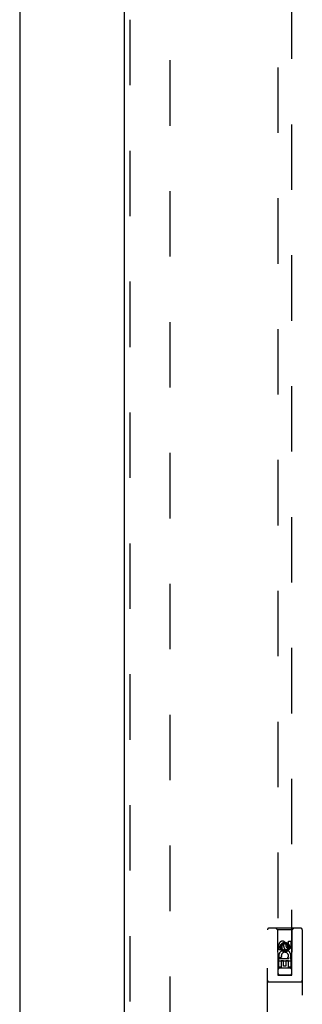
# Model space of a CAD drawing. Header units: inches. Extents: x 0 to 213, y 0 to 138.
# Tile 19 of 28: x 67.63 to 72.7, y 72.09 to 89.74. Entities that reach past the tile are written whole.
import ezdxf

# ---------------------------------------------------------------- set-up
doc = ezdxf.new("R2010")
doc.units = ezdxf.units.IN
doc.header["$LTSCALE"] = 11.73
doc.header["$MEASUREMENT"] = 0
doc.linetypes.add('HIDDEN', pattern=[0.2, 0.1, -0.1])
for name, color, linetype in [('DEFAULT_2', 8, 'HIDDEN'), ('LEFTHAND_DOOR_ASSEMBLY', 7, 'CONTINUOUS'), ('RIGHTHAND_DOOR_ASSEMBLY', 7, 'CONTINUOUS')]:
    doc.layers.add(name, color=color, linetype=linetype)

msp = doc.modelspace()

# ---------------------------------------------------------------- linework, layer by layer
at = {"layer": 'DEFAULT_2', "color": 8, "linetype": 'HIDDEN'}
msp.add_line((70.322, 100.744), (70.322, 40.147), dxfattribs=at)
at = {"layer": 'LEFTHAND_DOOR_ASSEMBLY', "color": 3, "linetype": 'Continuous'}
msp.add_line((67.635, 101.592), (67.635, 39.3), dxfattribs=at)
at = {"layer": 'RIGHTHAND_DOOR_ASSEMBLY', "color": 3, "linetype": 'Continuous'}
msp.add_line((69.51, 39.3), (69.51, 101.592), dxfattribs=at)
at = {"layer": 'RIGHTHAND_DOOR_ASSEMBLY', "color": 8, "linetype": 'HIDDEN'}
for p, q in [((69.614, 39.3), (69.614, 101.592)), ((72.26, 100.618), (72.26, 72.616)), ((72.51, 72.616), (72.51, 100.618)), ((72.072, 71.571), (72.072, 73.428)), ((72.667, 73.458), (72.102, 73.458)), ((72.255, 73.428), (72.225, 73.458)), ((72.255, 73.428), (72.258, 72.618)), ((72.515, 73.428), (72.255, 73.428)), ((72.511, 72.618), (72.515, 73.428)), ((72.515, 73.428), (72.545, 73.458)), ((72.697, 73.428), (72.697, 71.571)), ((72.278, 73.068), (72.278, 73.161)), ((72.32, 73.068), (72.278, 73.068)), ((72.32, 73.161), (72.32, 73.068)), ((72.385, 73.19), (72.322, 73.154)), ((72.322, 73.154), (72.322, 73.082)), ((72.322, 73.154), (72.332, 73.148)), ((72.322, 73.082), (72.332, 73.088)), ((72.322, 73.082), (72.385, 73.046)), ((72.385, 73.179), (72.332, 73.148)), ((72.332, 73.148), (72.332, 73.088)), ((72.332, 73.088), (72.385, 73.057)), ((72.364, 73.132), (72.364, 73.161)), ((72.385, 73.19), (72.385, 73.179)), ((72.447, 73.154), (72.385, 73.19)), ((72.437, 73.148), (72.385, 73.179)), ((72.385, 73.057), (72.437, 73.088)), ((72.385, 73.046), (72.447, 73.082)), ((72.405, 73.175), (72.405, 73.128)), ((72.447, 73.154), (72.437, 73.148)), ((72.437, 73.088), (72.437, 73.148)), ((72.447, 73.082), (72.437, 73.088)), ((72.447, 73.082), (72.447, 73.154)), ((72.449, 73.225), (72.491, 73.225)), ((72.449, 73.132), (72.449, 73.225)), ((72.491, 73.225), (72.491, 73.132)), ((72.278, 72.912), (72.455, 72.912)), ((72.278, 72.756), (72.278, 72.912)), ((72.326, 72.937), (72.287, 72.92)), ((72.385, 73.046), (72.385, 73.057)), ((72.455, 72.912), (72.437, 72.925)), ((72.481, 72.916), (72.479, 72.912)), ((72.479, 72.912), (72.491, 72.912)), ((72.491, 72.912), (72.491, 72.756)), ((72.512, 72.868), (72.257, 72.868)), ((72.32, 72.756), (72.278, 72.756)), ((72.47, 72.743), (72.3, 72.743)), ((72.363, 72.87), (72.32, 72.87)), ((72.32, 72.87), (72.32, 72.756)), ((72.363, 72.777), (72.363, 72.87)), ((72.405, 72.777), (72.363, 72.777)), ((72.449, 72.87), (72.405, 72.87)), ((72.405, 72.87), (72.405, 72.777)), ((72.449, 72.756), (72.449, 72.87)), ((72.491, 72.756), (72.449, 72.756)), ((72.258, 72.618), (72.511, 72.618)), ((72.26, 72.619), (72.261, 72.619)), ((72.261, 72.619), (72.265, 72.62)), ((72.267, 72.616), (72.262, 72.616)), ((72.265, 72.62), (72.278, 72.62)), ((72.28, 72.616), (72.267, 72.616)), ((72.278, 72.62), (72.49, 72.62)), ((72.28, 72.616), (72.49, 72.616)), ((72.49, 72.62), (72.502, 72.62)), ((72.502, 72.62), (72.507, 72.619)), ((72.508, 72.616), (72.504, 72.616)), ((72.509, 72.616), (72.508, 72.616)), ((72.667, 72.493), (72.102, 72.493))]:
    msp.add_line(p, q, dxfattribs=at)
for points in [[(72.26, 72.619), (72.26, 72.619), (72.26, 72.619), (72.26, 72.619)], [(72.262, 72.616), (72.261, 72.616), (72.26, 72.616), (72.26, 72.616), (72.26, 72.616), (72.26, 72.616)], [(72.504, 72.616), (72.491, 72.616), (72.49, 72.616)], [(72.507, 72.619), (72.508, 72.619), (72.509, 72.619), (72.509, 72.619), (72.509, 72.619), (72.51, 72.619)], [(72.51, 72.616), (72.509, 72.616), (72.509, 72.616), (72.509, 72.616)]]:
    msp.add_lwpolyline(points, dxfattribs=at)
for radius in [0.085, 0.0845]:
    msp.add_circle((72.385, 73.118), radius, dxfattribs=at)
for centre, radius, start, end in [((72.102, 73.428), 0.03, 90, 180), ((72.667, 73.428), 0.03, 0, 90), ((72.342, 73.161), 0.0644, 12.2995, 180.0775), ((72.385, 72.962), 0.107, 334.2636, 203.4027), ((72.342, 73.161), 0.0219, 359.9011, 180), ((72.428, 73.132), 0.0635, 180, 360), ((72.427, 73.132), 0.0219, 190.307, 360), ((72.385, 72.962), 0.0639, 324.8895, 203.4026), ((72.3, 72.703), 0.04, 90, 180), ((72.47, 72.703), 0.04, 0, 90), ((72.3, 72.658), 0.04, 180, 270), ((72.47, 72.658), 0.04, 270, 360), ((72.102, 72.523), 0.03, 180, 270), ((72.667, 72.523), 0.03, 270, 360)]:
    msp.add_arc(centre, radius, start, end, dxfattribs=at)

doc.saveas('drawing.dxf')
